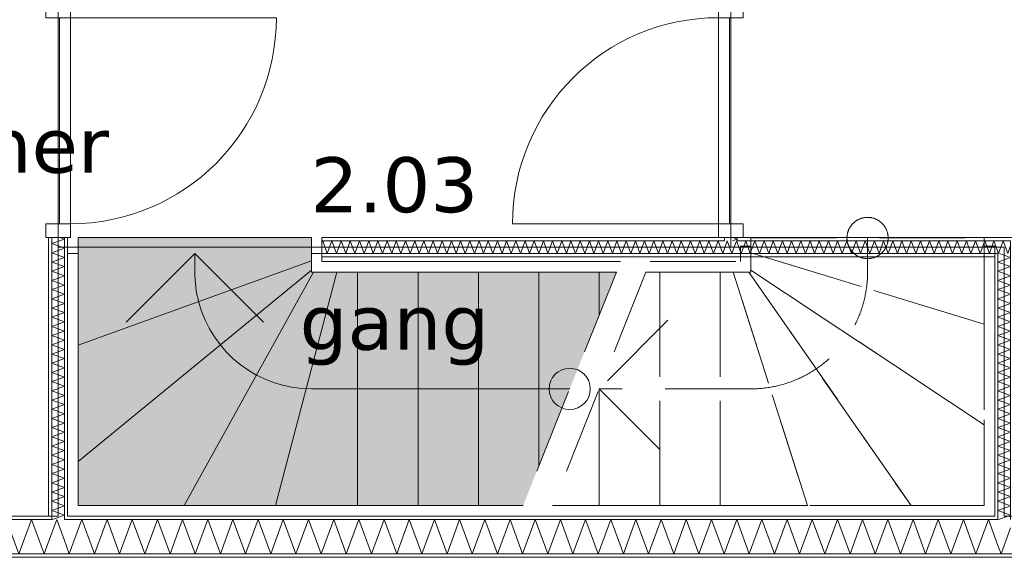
# Model space of a CAD drawing. Header units: millimetres. Extents: x -14925 to 266687, y -3550 to 35834.
# Tile 102 of 244: x 22520 to 26106, y 13525 to 15482. Entities that reach past the tile are written whole.
import ezdxf
from ezdxf.enums import TextEntityAlignment as Align

# ---------------------------------------------------------------- set-up
doc = ezdxf.new("R2010")
doc.units = ezdxf.units.MM
doc.header["$MEASUREMENT"] = 0
doc.linetypes.add('B0701', pattern=[468.239987, 311.999989, -156.239998])
for name, color, linetype in [('24 Trappen', 7, 'Continuous'), ('24 Trappen Afdek-arcering', 7, 'Continuous'), ('New_22 C Binnenwanden', 7, 'Continuous'), ('New_22 C Binnenwanden Deuren', 7, 'Continuous'), ('New_22 C Binnenwanden Doorsnede-arcering', 7, 'Continuous'), ('New_22 C Binnenwanden Laagscheidingslijnen', 7, 'Continuous'), ('New_Z Gebruiksopp', 7, 'Continuous'), ('New_Z Gebruiksopp Zone omranding', 7, 'Continuous'), ('New_Z Gebruiksopp Zone tekst', 7, 'Continuous')]:
    doc.layers.add(name, color=color, linetype=linetype)
doc.styles.add('GENERATED_STYLE_1', font='verdana.ttf')
doc.styles.add('GENERATED_STYLE_2', font='verdana.ttf')
pattern_1 = [(180, (0, 0), (0, 100), [])]
pattern_2 = [(0, (0, 0), (0, 100), [])]
pattern_3 = [(270, (0, 0), (100, 0), [])]

# ---------------------------------------------------------------- blocks, each defined once
blk = doc.blocks.new('gang_2.03_51_3', base_point=(23885, 15114))
at = {"layer": 'New_Z Gebruiksopp Zone tekst', "color": 2, "lineweight": 0}
for tag, style, p in [('DUMMY_941', 'GENERATED_STYLE_1', (23885, 15051.9)), ('DUMMY_942', 'GENERATED_STYLE_2', (23885, 14554.7))]:
    blk.add_attdef(tag, text='', height=200, dxfattribs=dict(at, style=style)).set_placement(p, align=Align.TOP_LEFT)
for tag, style, p in [('ROOM_NUMBER', 'GENERATED_STYLE_1', (23885, 14981.1)), ('ROOM_NAME', 'GENERATED_STYLE_2', (23885, 14480.4))]:
    blk.add_attdef(tag, text='', height=200, dxfattribs=dict(at, style=style)).set_placement(p, align=Align.TOP_CENTER)
blk = doc.blocks.new('slaapkamer_2.04_61_3', base_point=(22042.5, 15750))
at = {"layer": 'New_Z Gebruiksopp Zone tekst', "color": 2, "lineweight": 0}
for tag, style, p in [('DUMMY_941', 'GENERATED_STYLE_1', (22042.5, 15687.9)), ('DUMMY_942', 'GENERATED_STYLE_2', (22042.5, 15190.7))]:
    blk.add_attdef(tag, text='', height=200, dxfattribs=dict(at, style=style)).set_placement(p, align=Align.TOP_LEFT)
for tag, style, p in [('ROOM_NUMBER', 'GENERATED_STYLE_1', (22042.5, 15617.1)), ('ROOM_NAME', 'GENERATED_STYLE_2', (22042.5, 15124.8))]:
    blk.add_attdef(tag, text='', height=200, dxfattribs=dict(at, style=style)).set_placement(p, align=Align.TOP_CENTER)
blk = doc.blocks.new('Stair_13_3')
at = {"layer": '24 Trappen Afdek-arcering', "linetype": 'Continuous', "lineweight": 0, "true_color": 0xffffff}
for points in [[(23583, 14689), (22733, 14689), (22733, 14631), (22733, 14297), (23583, 14604.1), (23583, 14631)], [(22733, 14297), (22733, 13873.8), (23583, 14570.1), (23583, 14604.1)], [(22733, 13873.8), (22733, 13713), (23119.4, 13713), (23590.1, 14563), (23583, 14563), (23583, 14570.1)], [(23590.1, 14563), (23119.4, 13713), (23451.8, 13713), (23674.8, 14563)], [(23751.1, 14563), (23674.8, 14563), (23451.8, 13713), (23751.1, 13713)], [(23751.1, 14563), (23751.1, 13713), (23971.1, 13713), (23971.1, 14563)], [(23971.1, 14563), (23971.1, 13713), (24191.1, 13713), (24191.1, 14563)], [(24191.1, 14563), (24191.1, 13713), (24353.4, 13713), (24411.1, 13857.3), (24411.1, 14563)], [(24411.1, 14563), (24411.1, 13857.3), (24631.1, 14407.3), (24631.1, 14563)], [(24693.4, 14563), (24631.1, 14563), (24631.1, 14407.3)]]:
    blk.add_hatch(color=7, dxfattribs=at).paths.add_polyline_path(points)
at = {"layer": '24 Trappen', "color": 9, "linetype": 'Continuous', "lineweight": 0}
for p, q in [((22733, 14631), (22733, 14689)), ((22733, 14689), (23583, 14689)), ((23583, 14689), (23583, 14631)), ((22695, 13675), (22695, 14631)), ((22695, 14631), (22733, 14631)), ((22733, 14631), (22733, 13713)), ((22733, 14297), (22733, 14631)), ((23158, 14631), (22908, 14381)), ((23158, 14563), (23158, 14631)), ((23408, 14381), (23158, 14631)), ((23583, 14563), (23583, 14631)), ((23583, 14631), (23621, 14631)), ((23583, 14631), (23583, 14604.1)), ((23621, 14631), (23621, 14601)), ((22733, 14297), (23583, 14604.1)), ((23583, 14604.1), (22733, 14297)), ((23583, 14604.1), (23583, 14570.1)), ((23621, 14601), (24708.6, 14601)), ((22733, 13873.8), (23583, 14570.1)), ((23583, 14570.1), (22733, 13873.8)), ((23119.4, 13713), (23590.1, 14563)), ((23590.1, 14563), (23119.4, 13713)), ((23451.8, 13713), (23674.8, 14563)), ((23674.8, 14563), (23451.8, 13713)), ((23583, 14570.1), (23583, 14563)), ((24693.4, 14563), (23583, 14563)), ((23583, 14563), (23590.1, 14563)), ((23590.1, 14563), (23674.8, 14563)), ((23674.8, 14563), (23751.1, 14563)), ((23751.1, 13713), (23751.1, 14563)), ((23751.1, 14563), (23971.1, 14563)), ((23751.1, 14563), (23751.1, 13713)), ((23971.1, 13713), (23971.1, 14563)), ((23971.1, 14563), (24191.1, 14563)), ((23971.1, 14563), (23971.1, 13713)), ((24191.1, 13713), (24191.1, 14563)), ((24191.1, 14563), (24411.1, 14563)), ((24191.1, 14563), (24191.1, 13713)), ((24411.1, 13857.3), (24411.1, 14563)), ((24411.1, 14563), (24631.1, 14563)), ((24411.1, 14563), (24411.1, 13857.3)), ((24631.1, 14407.3), (24631.1, 14563)), ((24631.1, 14563), (24693.4, 14563)), ((24631.1, 14563), (24631.1, 14407.3)), ((22733, 13873.8), (22733, 14297)), ((24523.4, 14138), (23583, 14138)), ((22733, 13713), (22733, 13873.8)), ((22733, 13713), (24353.4, 13713)), ((23119.4, 13713), (22733, 13713)), ((23451.8, 13713), (23119.4, 13713)), ((23751.1, 13713), (23451.8, 13713)), ((23971.1, 13713), (23751.1, 13713)), ((24191.1, 13713), (23971.1, 13713)), ((24353.4, 13713), (24191.1, 13713)), ((24338.2, 13675), (22695, 13675))]:
    blk.add_line(p, q, dxfattribs=at)
at = {"layer": '24 Trappen', "color": 9, "linetype": 'B0701', "lineweight": 0}
for p, q in [((25183, 14633.1), (25183, 14687.1)), ((25183, 14687.1), (26033, 14687.1)), ((25608, 14687.1), (25608, 14563)), ((26033, 14687.1), (26033, 14373.4)), ((25145, 14601), (25145, 14657.1)), ((25145, 14657.1), (25183, 14657.1)), ((25183, 14657.1), (25183, 14563)), ((26033, 14373.4), (25183, 14633.1)), ((25183, 14633.1), (26033, 14373.4)), ((25183, 14570.1), (25183, 14633.1)), ((26033, 13713), (26033, 14657.1)), ((26033, 14657.1), (26071, 14657.1)), ((26071, 14657.1), (26071, 13675)), ((24816.3, 14601), (25145, 14601)), ((24693.4, 14563), (24353.4, 13713)), ((24801.1, 14563), (24461.1, 13713)), ((25183, 14563), (24801.1, 14563)), ((24801.1, 14563), (24851.1, 14563)), ((24851.1, 13713), (24851.1, 14563)), ((24851.1, 14563), (25071.1, 14563)), ((24851.1, 14563), (24851.1, 13713)), ((25071.1, 13713), (25071.1, 14563)), ((25071.1, 14563), (25119, 14563)), ((25071.1, 14563), (25071.1, 13713)), ((25389, 13713), (25119, 14563)), ((25119, 14563), (25175.9, 14563)), ((25119, 14563), (25389, 13713)), ((25766.3, 13713), (25175.9, 14563)), ((25175.9, 14563), (25183, 14563)), ((25175.9, 14563), (25766.3, 13713)), ((26033, 14007), (25183, 14570.1)), ((25183, 14570.1), (26033, 14007)), ((25183, 14563), (25183, 14570.1)), ((24881.1, 14388), (24631.1, 14138)), ((26033, 14373.4), (26033, 14007)), ((24631.1, 13713), (24631.1, 14138)), ((24631.1, 14138), (24631.1, 13713)), ((25183, 14138), (24631.1, 14138)), ((24631.1, 14138), (24881.1, 13888)), ((26033, 14007), (26033, 13713)), ((24461.1, 13713), (26033, 13713)), ((24631.1, 13713), (24461.1, 13713)), ((24851.1, 13713), (24631.1, 13713)), ((25071.1, 13713), (24851.1, 13713)), ((25389, 13713), (25071.1, 13713)), ((25766.3, 13713), (25389, 13713)), ((26033, 13713), (25766.3, 13713)), ((26071, 13675), (24445.9, 13675))]:
    blk.add_line(p, q, dxfattribs=at)
for centre, radius, start, end in [((25608, 14687.1), 75, 90, 270), ((25608, 14687.1), 75, 270, 90), ((25183, 14563), 425, 352.0875, 0), ((25183, 14563), 425, 270, 352.0875)]:
    blk.add_arc(centre, radius, start, end, dxfattribs=at)
at = {"layer": '24 Trappen', "color": 9, "linetype": 'Continuous', "lineweight": 0}
for centre, radius, start, end in [((23583, 14563), 425, 180, 194.6456), ((23583, 14563), 425, 194.6456, 270), ((24523.4, 14138), 75, 90, 270), ((24523.4, 14138), 75, 270, 90)]:
    blk.add_arc(centre, radius, start, end, dxfattribs=at)
blk = doc.blocks.new('*X1011')
at = {"layer": 'New_22 C Binnenwanden Doorsnede-arcering', "color": 7, "linetype": 'Continuous', "lineweight": 0}
for p in [(26129, 13631.8), (26083, 13568.5)]:
    blk.add_line(p, (26094.5, 13537), dxfattribs=at)
blk = doc.blocks.new('*X1012')
at = {"layer": 'New_22 C Binnenwanden Doorsnede-arcering', "color": 7, "linetype": 'Continuous', "lineweight": 0}
for p, q in [((22746.7, 13663), (22700.8, 13537)), ((22746.7, 13663), (22792.5, 13537)), ((22838.4, 13663), (22792.5, 13537)), ((22838.4, 13663), (22884.3, 13537)), ((22930.1, 13663), (22884.3, 13537)), ((22930.1, 13663), (22976, 13537)), ((23021.8, 13663), (22976, 13537)), ((23021.8, 13663), (23067.7, 13537)), ((23113.6, 13663), (23067.7, 13537)), ((23113.6, 13663), (23159.4, 13537)), ((23205.3, 13663), (23159.4, 13537)), ((23205.3, 13663), (23251.1, 13537)), ((23297, 13663), (23251.1, 13537)), ((23297, 13663), (23342.9, 13537)), ((23388.7, 13663), (23342.9, 13537)), ((23388.7, 13663), (23434.6, 13537)), ((23480.4, 13663), (23434.6, 13537)), ((23480.4, 13663), (23526.3, 13537)), ((23572.2, 13663), (23526.3, 13537)), ((23572.2, 13663), (23618, 13537)), ((23663.9, 13663), (23618, 13537)), ((23663.9, 13663), (23709.7, 13537)), ((23755.6, 13663), (23709.7, 13537)), ((23755.6, 13663), (23801.5, 13537)), ((23847.3, 13663), (23801.5, 13537)), ((23847.3, 13663), (23893.2, 13537)), ((23939.1, 13663), (23893.2, 13537)), ((23939.1, 13663), (23984.9, 13537)), ((24030.8, 13663), (23984.9, 13537)), ((24030.8, 13663), (24076.6, 13537)), ((24122.5, 13663), (24076.6, 13537)), ((24122.5, 13663), (24168.4, 13537)), ((24214.2, 13663), (24168.4, 13537)), ((24214.2, 13663), (24260.1, 13537)), ((24305.9, 13663), (24260.1, 13537)), ((24305.9, 13663), (24351.8, 13537)), ((24397.7, 13663), (24351.8, 13537)), ((24397.7, 13663), (24443.5, 13537)), ((24489.4, 13663), (24443.5, 13537)), ((24489.4, 13663), (24535.2, 13537)), ((24581.1, 13663), (24535.2, 13537)), ((24581.1, 13663), (24627, 13537)), ((24672.8, 13663), (24627, 13537)), ((24672.8, 13663), (24718.7, 13537)), ((24764.5, 13663), (24718.7, 13537)), ((24764.5, 13663), (24810.4, 13537)), ((24856.3, 13663), (24810.4, 13537)), ((24856.3, 13663), (24902.1, 13537)), ((24948, 13663), (24902.1, 13537)), ((24948, 13663), (24993.8, 13537)), ((25039.7, 13663), (24993.8, 13537)), ((25039.7, 13663), (25085.6, 13537)), ((25131.4, 13663), (25085.6, 13537)), ((25131.4, 13663), (25177.3, 13537)), ((25223.1, 13663), (25177.3, 13537)), ((25223.1, 13663), (25269, 13537)), ((25314.9, 13663), (25269, 13537)), ((25314.9, 13663), (25360.7, 13537)), ((25406.6, 13663), (25360.7, 13537)), ((25406.6, 13663), (25452.4, 13537)), ((25498.3, 13663), (25452.4, 13537)), ((25498.3, 13663), (25544.2, 13537)), ((25590, 13663), (25544.2, 13537)), ((25590, 13663), (25635.9, 13537)), ((25681.7, 13663), (25635.9, 13537)), ((25681.7, 13663), (25727.6, 13537)), ((25773.5, 13663), (25727.6, 13537)), ((25773.5, 13663), (25819.3, 13537)), ((25865.2, 13663), (25819.3, 13537)), ((25865.2, 13663), (25911, 13537)), ((25956.9, 13663), (25911, 13537)), ((25956.9, 13663), (26002.8, 13537)), ((26048.6, 13663), (26002.8, 13537)), ((26048.6, 13663), (26083, 13568.5)), ((22683, 13586), (22700.8, 13537))]:
    blk.add_line(p, q, dxfattribs=at)
blk = doc.blocks.new('*X1013')
at = {"layer": 'New_22 C Binnenwanden Doorsnede-arcering', "color": 7, "linetype": 'Continuous', "lineweight": 0}
for q in [(22637, 13613.6), (22683, 13586)]:
    blk.add_line((22655, 13663), q, dxfattribs=at)
blk = doc.blocks.new('*X1014')
at = {"layer": 'New_22 C Binnenwanden Doorsnede-arcering', "color": 7, "linetype": 'Continuous', "lineweight": 0}
for p, q in [((20912.3, 13663), (20898, 13623.8)), ((20912.3, 13663), (20958.1, 13537)), ((21004, 13663), (20958.1, 13537)), ((21004, 13663), (21049.9, 13537)), ((21095.7, 13663), (21049.9, 13537)), ((21095.7, 13663), (21141.6, 13537)), ((21187.4, 13663), (21141.6, 13537)), ((21187.4, 13663), (21233.3, 13537)), ((21279.2, 13663), (21233.3, 13537)), ((21279.2, 13663), (21325, 13537)), ((21370.9, 13663), (21325, 13537)), ((21370.9, 13663), (21416.7, 13537)), ((21462.6, 13663), (21416.7, 13537)), ((21462.6, 13663), (21508.5, 13537)), ((21554.3, 13663), (21508.5, 13537)), ((21554.3, 13663), (21600.2, 13537)), ((21646, 13663), (21600.2, 13537)), ((21646, 13663), (21691.9, 13537)), ((21737.8, 13663), (21691.9, 13537)), ((21737.8, 13663), (21783.6, 13537)), ((21829.5, 13663), (21783.6, 13537)), ((21829.5, 13663), (21875.3, 13537)), ((21921.2, 13663), (21875.3, 13537)), ((21921.2, 13663), (21967.1, 13537)), ((22012.9, 13663), (21967.1, 13537)), ((22012.9, 13663), (22058.8, 13537)), ((22104.6, 13663), (22058.8, 13537)), ((22104.6, 13663), (22150.5, 13537)), ((22196.4, 13663), (22150.5, 13537)), ((22196.4, 13663), (22242.2, 13537)), ((22288.1, 13663), (22242.2, 13537)), ((22288.1, 13663), (22333.9, 13537)), ((22379.8, 13663), (22333.9, 13537)), ((22379.8, 13663), (22425.7, 13537)), ((22471.5, 13663), (22425.7, 13537)), ((22471.5, 13663), (22517.4, 13537)), ((22563.2, 13663), (22517.4, 13537)), ((22563.2, 13663), (22609.1, 13537)), ((22637, 13613.6), (22609.1, 13537))]:
    blk.add_line(p, q, dxfattribs=at)
blk = doc.blocks.new('Wall_160_3', base_point=(27375, 13675))
at = {"layer": 'New_22 C Binnenwanden Doorsnede-arcering', "linetype": 'Continuous', "lineweight": 0, "true_color": 0x000000}
h = blk.add_hatch(dxfattribs=at)
h.set_pattern_fill('325_Houtachtig_plaatmate_E2', color=18, style=0, pattern_type=2)
h.set_pattern_definition(pattern_1)
h.paths.add_polyline_path([(20913, 13663), (22625, 13663), (22625, 13675), (20925, 13675), (20913, 13670.5)])
h = blk.add_hatch(dxfattribs=at)
h.set_pattern_fill('325_Houtachtig_plaatmate_E2', color=18, style=0, pattern_type=2)
h.set_pattern_definition(pattern_1)
h.paths.add_polyline_path([(22625, 13663), (22637, 13663), (22637, 13675), (22625, 13675)])
h = blk.add_hatch(dxfattribs=at)
h.set_pattern_fill('325_Houtachtig_plaatmate_E2', color=18, style=0, pattern_type=2)
h.set_pattern_definition(pattern_1)
h.paths.add_polyline_path([(22683, 13663), (22695, 13663), (22695, 13675), (22683, 13675)])
h = blk.add_hatch(dxfattribs=at)
h.set_pattern_fill('325_Houtachtig_plaatmate_E2', color=18, style=0, pattern_type=2)
h.set_pattern_definition(pattern_1)
h.paths.add_polyline_path([(22695, 13663), (26071, 13663), (26071, 13675), (22695, 13675)])
h = blk.add_hatch(dxfattribs=at)
h.set_pattern_fill('325_Houtachtig_plaatmate_E2', color=18, style=0, pattern_type=2)
h.set_pattern_definition(pattern_1)
h.paths.add_polyline_path([(26071, 13663), (26083, 13663), (26083, 13675), (26071, 13675)])
h = blk.add_hatch(dxfattribs=at)
h.set_pattern_fill('325_Houtachtig_plaatmate_E2', color=18, style=0, pattern_type=2)
h.set_pattern_definition(pattern_1)
h.paths.add_polyline_path([(20602, 13525), (27698, 13525), (27698, 13537), (20602, 13537)])
at = {"layer": 'New_22 C Binnenwanden', "color": 1, "linetype": 'Continuous', "lineweight": 0, "flags": 128}
for points in [[(22625, 13675), (20925, 13675)], [(26071, 13675), (22695, 13675)], [(20602, 13525), (27698, 13525)]]:
    blk.add_lwpolyline(points, dxfattribs=at)
at = {"layer": 'New_22 C Binnenwanden Laagscheidingslijnen', "color": 1, "linetype": 'Continuous', "lineweight": 0}
for p, q in [((22637, 13663), (20913, 13663)), ((22637, 13675), (22637, 13663)), ((22683, 13663), (22683, 13675)), ((26083, 13663), (22683, 13663)), ((26083, 13675), (26083, 13663)), ((27402, 13537), (20898, 13537))]:
    blk.add_line(p, q, dxfattribs=at)
at = {"layer": 'New_22 C Binnenwanden', "color": 1, "lineweight": 0}
for name in ['*X1014', '*X1013', '*X1012', '*X1011']:
    blk.add_blockref(name, (0, 0), dxfattribs=at)
blk = doc.blocks.new('*X1085')
at = {"layer": 'New_22 C Binnenwanden Doorsnede-arcering', "color": 7, "linetype": 'Continuous', "lineweight": 0}
for p in [(25115.7, 14677), (25117.3, 14689)]:
    blk.add_line(p, (25133, 14683.3), dxfattribs=at)
blk = doc.blocks.new('D1 bl 26[37]_3')
at = {"layer": 'New_22 C Binnenwanden Deuren', "color": 7, "linetype": 'Continuous', "lineweight": 0}
for p, q in [((25065, 15489), (25065, 15539)), ((25065, 15539), (25155, 15539)), ((25075, 15539), (25087, 15539)), ((25087, 15539), (25133, 15539)), ((25133, 15539), (25145, 15539)), ((25155, 15539), (25155, 15489)), ((25155, 15489), (25065, 15489)), ((25065, 15489), (25065, 14739)), ((25105, 15489), (25065, 15489)), ((25105, 14739), (25105, 15489)), ((25065, 14739), (24315, 14739)), ((25065, 14689), (25065, 14739)), ((25065, 14739), (25155, 14739)), ((25065, 14739), (25105, 14739)), ((25155, 14739), (25155, 14689)), ((25155, 14689), (25065, 14689)), ((25075, 14689), (25087, 14689)), ((25087, 14689), (25133, 14689)), ((25133, 14689), (25145, 14689))]:
    blk.add_line(p, q, dxfattribs=at)
blk.add_arc((25065, 14739), 750, 90, 180, dxfattribs=at)
blk = doc.blocks.new('Wall_171_3', base_point=(25110, 17825))
at = {"layer": 'New_22 C Binnenwanden', "color": 1, "linetype": 'Continuous', "lineweight": 0}
for p, q in [((25075, 14689), (25087, 14689)), ((25087, 14689), (25133, 14689)), ((25133, 14689), (25145, 14689))]:
    blk.add_line(p, q, dxfattribs=at)
at = {"layer": 'New_22 C Binnenwanden Laagscheidingslijnen', "color": 1, "linetype": 'Continuous', "lineweight": 0}
for p, q in [((25087, 14689), (25087, 14677)), ((25133, 14677), (25133, 14689))]:
    blk.add_line(p, q, dxfattribs=at)
at = {"layer": 'New_22 C Binnenwanden', "color": 1, "lineweight": 0}
blk.add_blockref('*X1085', (0, 0), dxfattribs=at)
at = {"layer": 'New_22 C Binnenwanden Deuren', "color": 7, "linetype": 'Continuous', "lineweight": 0}
blk.add_blockref('D1 bl 26[37]_3', (0, 0), dxfattribs=at)
blk = doc.blocks.new('*X1173')
at = {"layer": 'New_22 C Binnenwanden Doorsnede-arcering', "color": 7, "linetype": 'Continuous', "lineweight": 0}
for p, q in [((26085, 14631), (26084.5, 14632.5)), ((26085, 14631), (26086.2, 14634.2)), ((26118.5, 14631), (26109, 14657)), ((26118.5, 14631), (26129, 14659.8))]:
    blk.add_line(p, q, dxfattribs=at)
blk = doc.blocks.new('*X1174')
at = {"layer": 'New_22 C Binnenwanden Doorsnede-arcering', "color": 7, "linetype": 'Continuous', "lineweight": 0}
for p, q in [((23621, 14669.2), (23623.9, 14677)), ((23640.6, 14631), (23623.9, 14677)), ((23640.6, 14631), (23657.3, 14677)), ((23674.1, 14631), (23657.3, 14677)), ((23674.1, 14631), (23690.8, 14677)), ((23707.6, 14631), (23690.8, 14677)), ((23707.6, 14631), (23724.3, 14677)), ((23741.1, 14631), (23724.3, 14677)), ((23741.1, 14631), (23757.8, 14677)), ((23774.5, 14631), (23757.8, 14677)), ((23774.5, 14631), (23791.3, 14677)), ((23808, 14631), (23791.3, 14677)), ((23808, 14631), (23824.8, 14677)), ((23841.5, 14631), (23824.8, 14677)), ((23841.5, 14631), (23858.2, 14677)), ((23875, 14631), (23858.2, 14677)), ((23875, 14631), (23891.7, 14677)), ((23908.5, 14631), (23891.7, 14677)), ((23908.5, 14631), (23925.2, 14677)), ((23942, 14631), (23925.2, 14677)), ((23942, 14631), (23958.7, 14677)), ((23975.4, 14631), (23958.7, 14677)), ((23975.4, 14631), (23992.2, 14677)), ((24008.9, 14631), (23992.2, 14677)), ((24008.9, 14631), (24025.7, 14677)), ((24042.4, 14631), (24025.7, 14677)), ((24042.4, 14631), (24059.2, 14677)), ((24075.9, 14631), (24059.2, 14677)), ((24075.9, 14631), (24092.6, 14677)), ((24109.4, 14631), (24092.6, 14677)), ((24109.4, 14631), (24126.1, 14677)), ((24142.9, 14631), (24126.1, 14677)), ((24142.9, 14631), (24159.6, 14677)), ((24176.4, 14631), (24159.6, 14677)), ((24176.4, 14631), (24193.1, 14677)), ((24209.8, 14631), (24193.1, 14677)), ((24209.8, 14631), (24226.6, 14677)), ((24243.3, 14631), (24226.6, 14677)), ((24243.3, 14631), (24260.1, 14677)), ((24276.8, 14631), (24260.1, 14677)), ((24276.8, 14631), (24293.6, 14677)), ((24310.3, 14631), (24293.6, 14677)), ((24310.3, 14631), (24327, 14677)), ((24343.8, 14631), (24327, 14677)), ((24343.8, 14631), (24360.5, 14677)), ((24377.3, 14631), (24360.5, 14677)), ((24377.3, 14631), (24394, 14677)), ((24410.8, 14631), (24394, 14677)), ((24410.8, 14631), (24427.5, 14677)), ((24444.2, 14631), (24427.5, 14677)), ((24444.2, 14631), (24461, 14677)), ((24477.7, 14631), (24461, 14677)), ((24477.7, 14631), (24494.5, 14677)), ((24511.2, 14631), (24494.5, 14677)), ((24511.2, 14631), (24528, 14677)), ((24544.7, 14631), (24528, 14677)), ((24544.7, 14631), (24561.4, 14677)), ((24578.2, 14631), (24561.4, 14677)), ((24578.2, 14631), (24594.9, 14677)), ((24611.7, 14631), (24594.9, 14677)), ((24611.7, 14631), (24628.4, 14677)), ((24645.2, 14631), (24628.4, 14677)), ((24645.2, 14631), (24661.9, 14677)), ((24678.6, 14631), (24661.9, 14677)), ((24678.6, 14631), (24695.4, 14677)), ((24712.1, 14631), (24695.4, 14677)), ((24712.1, 14631), (24728.9, 14677)), ((24745.6, 14631), (24728.9, 14677)), ((24745.6, 14631), (24762.4, 14677)), ((24779.1, 14631), (24762.4, 14677)), ((24779.1, 14631), (24795.8, 14677)), ((24812.6, 14631), (24795.8, 14677)), ((24812.6, 14631), (24829.3, 14677)), ((24846.1, 14631), (24829.3, 14677)), ((24846.1, 14631), (24862.8, 14677)), ((24879.5, 14631), (24862.8, 14677)), ((24879.5, 14631), (24896.3, 14677)), ((24913, 14631), (24896.3, 14677)), ((24913, 14631), (24929.8, 14677)), ((24946.5, 14631), (24929.8, 14677)), ((24946.5, 14631), (24963.3, 14677)), ((24980, 14631), (24963.3, 14677)), ((24980, 14631), (24996.7, 14677)), ((25013.5, 14631), (24996.7, 14677)), ((25013.5, 14631), (25030.2, 14677)), ((25047, 14631), (25030.2, 14677)), ((25047, 14631), (25063.7, 14677)), ((25080.5, 14631), (25063.7, 14677)), ((25080.5, 14631), (25087, 14649))]:
    blk.add_line(p, q, dxfattribs=at)
blk = doc.blocks.new('*X1175')
at = {"layer": 'New_22 C Binnenwanden Doorsnede-arcering', "color": 7, "linetype": 'Continuous', "lineweight": 0}
for p, q in [((25087, 14649), (25097.2, 14677)), ((25113.9, 14631), (25097.2, 14677)), ((25113.9, 14631), (25130.7, 14677)), ((25133, 14670.7), (25130.7, 14677))]:
    blk.add_line(p, q, dxfattribs=at)
blk = doc.blocks.new('*X1176')
at = {"layer": 'New_22 C Binnenwanden Doorsnede-arcering', "color": 7, "linetype": 'Continuous', "lineweight": 0}
for p, q in [((25147.4, 14631), (25133, 14670.7)), ((25147.4, 14631), (25164.2, 14677)), ((25180.9, 14631), (25164.2, 14677)), ((25180.9, 14631), (25197.7, 14677)), ((25214.4, 14631), (25197.7, 14677)), ((25214.4, 14631), (25231.1, 14677)), ((25247.9, 14631), (25231.1, 14677)), ((25247.9, 14631), (25264.6, 14677)), ((25281.4, 14631), (25264.6, 14677)), ((25281.4, 14631), (25298.1, 14677)), ((25314.9, 14631), (25298.1, 14677)), ((25314.9, 14631), (25331.6, 14677)), ((25348.3, 14631), (25331.6, 14677)), ((25348.3, 14631), (25365.1, 14677)), ((25381.8, 14631), (25365.1, 14677)), ((25381.8, 14631), (25398.6, 14677)), ((25415.3, 14631), (25398.6, 14677)), ((25415.3, 14631), (25432.1, 14677)), ((25448.8, 14631), (25432.1, 14677)), ((25448.8, 14631), (25465.5, 14677)), ((25482.3, 14631), (25465.5, 14677)), ((25482.3, 14631), (25499, 14677)), ((25515.8, 14631), (25499, 14677)), ((25515.8, 14631), (25532.5, 14677)), ((25549.3, 14631), (25532.5, 14677)), ((25549.3, 14631), (25566, 14677)), ((25582.7, 14631), (25566, 14677)), ((25582.7, 14631), (25599.5, 14677)), ((25616.2, 14631), (25599.5, 14677)), ((25616.2, 14631), (25633, 14677)), ((25649.7, 14631), (25633, 14677)), ((25649.7, 14631), (25666.5, 14677)), ((25683.2, 14631), (25666.5, 14677)), ((25683.2, 14631), (25699.9, 14677)), ((25716.7, 14631), (25699.9, 14677)), ((25716.7, 14631), (25733.4, 14677)), ((25750.2, 14631), (25733.4, 14677)), ((25750.2, 14631), (25766.9, 14677)), ((25783.7, 14631), (25766.9, 14677)), ((25783.7, 14631), (25800.4, 14677)), ((25817.1, 14631), (25800.4, 14677)), ((25817.1, 14631), (25833.9, 14677)), ((25850.6, 14631), (25833.9, 14677)), ((25850.6, 14631), (25867.4, 14677)), ((25884.1, 14631), (25867.4, 14677)), ((25884.1, 14631), (25900.8, 14677)), ((25917.6, 14631), (25900.8, 14677)), ((25917.6, 14631), (25934.3, 14677)), ((25951.1, 14631), (25934.3, 14677)), ((25951.1, 14631), (25967.8, 14677)), ((25984.6, 14631), (25967.8, 14677)), ((25984.6, 14631), (26001.3, 14677)), ((26018, 14631), (26001.3, 14677)), ((26018, 14631), (26034.8, 14677)), ((26051.5, 14631), (26034.8, 14677)), ((26051.5, 14631), (26068.3, 14677)), ((26083, 14636.5), (26068.3, 14677))]:
    blk.add_line(p, q, dxfattribs=at)
blk = doc.blocks.new('*X1177')
at = {"layer": 'New_22 C Binnenwanden Doorsnede-arcering', "color": 7, "linetype": 'Continuous', "lineweight": 0}
for p, q in [((26086.2, 14634.2), (26101.8, 14677)), ((26109, 14657), (26101.8, 14677)), ((26084.5, 14632.5), (26083, 14636.5))]:
    blk.add_line(p, q, dxfattribs=at)
blk = doc.blocks.new('Wall_183_3', base_point=(23621, 14654))
at = {"layer": 'New_22 C Binnenwanden Doorsnede-arcering', "linetype": 'Continuous', "lineweight": 0, "true_color": 0x000000}
h = blk.add_hatch(dxfattribs=at)
h.set_pattern_fill('325_Houtachtig_plaatmate_E2', color=18, style=0, pattern_type=2)
h.set_pattern_definition(pattern_2)
h.paths.add_polyline_path([(25075, 14689), (23621, 14689), (23621, 14677), (25075, 14677)])
h = blk.add_hatch(dxfattribs=at)
h.set_pattern_fill('325_Houtachtig_plaatmate_E2', color=18, style=0, pattern_type=2)
h.set_pattern_definition(pattern_2)
h.paths.add_polyline_path([(25087, 14689), (25075, 14689), (25075, 14677), (25087, 14677)])
h = blk.add_hatch(dxfattribs=at)
h.set_pattern_fill('325_Houtachtig_plaatmate_E2', color=18, style=0, pattern_type=2)
h.set_pattern_definition(pattern_2)
h.paths.add_polyline_path([(25145, 14689), (25133, 14689), (25133, 14677), (25145, 14677)])
h = blk.add_hatch(dxfattribs=at)
h.set_pattern_fill('325_Houtachtig_plaatmate_E2', color=18, style=0, pattern_type=2)
h.set_pattern_definition(pattern_2)
h.paths.add_polyline_path([(26129, 14689), (25145, 14689), (25145, 14677), (26129, 14677)])
h = blk.add_hatch(dxfattribs=at)
h.set_pattern_fill('325_Houtachtig_plaatmate_E2', color=18, style=0, pattern_type=2)
h.set_pattern_definition(pattern_2)
h.paths.add_polyline_path([(26129, 14677), (26141, 14677), (26141, 14689)])
h = blk.add_hatch(dxfattribs=at)
h.set_pattern_fill('325_Houtachtig_plaatmate_E2', color=18, style=0, pattern_type=2)
h.set_pattern_definition(pattern_2)
h.paths.add_polyline_path([(26129, 14689), (26129, 14677), (26141, 14689)])
h = blk.add_hatch(dxfattribs=at)
h.set_pattern_fill('325_Houtachtig_plaatmate_E2', color=18, style=0, pattern_type=2)
h.set_pattern_definition(pattern_2)
h.paths.add_polyline_path([(26071, 14631), (23621, 14631), (23621, 14619), (26071, 14619)])
h = blk.add_hatch(dxfattribs=at)
h.set_pattern_fill('325_Houtachtig_plaatmate_E2', color=18, style=0, pattern_type=2)
h.set_pattern_definition(pattern_2)
h.paths.add_polyline_path([(26071, 14619), (26083, 14619), (26083, 14631)])
h = blk.add_hatch(dxfattribs=at)
h.set_pattern_fill('325_Houtachtig_plaatmate_E2', color=18, style=0, pattern_type=2)
h.set_pattern_definition(pattern_2)
h.paths.add_polyline_path([(26071, 14631), (26071, 14619), (26083, 14631)])
at = {"layer": 'New_22 C Binnenwanden', "color": 1, "linetype": 'Continuous', "lineweight": 0, "flags": 128}
for points in [[(25075, 14689), (23621, 14689)], [(23621, 14677), (23621, 14689)], [(23621, 14631), (23621, 14677)], [(26141, 14689), (25145, 14689)], [(26141, 14689), (26141, 14677)], [(23621, 14619), (23621, 14631)], [(23621, 14619), (26071, 14619)]]:
    blk.add_lwpolyline(points, dxfattribs=at)
at = {"layer": 'New_22 C Binnenwanden Laagscheidingslijnen', "color": 1, "linetype": 'Continuous', "lineweight": 0}
for p, q in [((23621, 14677), (25075, 14677)), ((25075, 14677), (25087, 14677)), ((25087, 14689), (25087, 14677)), ((25133, 14677), (25133, 14689)), ((25133, 14677), (25145, 14677)), ((25145, 14677), (26129, 14677)), ((26129, 14631), (26129, 14677)), ((23621, 14631), (25087, 14631)), ((25087, 14631), (25133, 14631)), ((25133, 14631), (26083, 14631)), ((26083, 14619), (26083, 14631))]:
    blk.add_line(p, q, dxfattribs=at)
at = {"layer": 'New_22 C Binnenwanden', "color": 1, "lineweight": 0}
for name in ['*X1174', '*X1175', '*X1176', '*X1177', '*X1173']:
    blk.add_blockref(name, (0, 0), dxfattribs=at)
blk = doc.blocks.new('*X1179')
at = {"layer": 'New_22 C Binnenwanden Doorsnede-arcering', "color": 7, "linetype": 'Continuous', "lineweight": 0}
blk.add_line((22639.8, 13663), (22672.8, 13675), dxfattribs=at)
blk = doc.blocks.new('*X1180')
at = {"layer": 'New_22 C Binnenwanden Doorsnede-arcering', "color": 7, "linetype": 'Continuous', "lineweight": 0}
for p, q in [((22637, 14666.5), (22683, 14683.3)), ((22637, 14666.5), (22683, 14649.8)), ((22667.3, 14689), (22683, 14683.3)), ((22637, 14633.1), (22683, 14649.8)), ((22637, 14633.1), (22683, 14616.3)), ((22637, 14599.6), (22683, 14616.3)), ((22637, 14599.6), (22683, 14582.8)), ((22637, 14566.1), (22683, 14582.8)), ((22637, 14566.1), (22683, 14549.3)), ((22637, 14532.6), (22683, 14549.3)), ((22637, 14532.6), (22683, 14515.9)), ((22637, 14499.1), (22683, 14515.9)), ((22637, 14499.1), (22683, 14482.4)), ((22637, 14465.6), (22683, 14482.4)), ((22637, 14465.6), (22683, 14448.9)), ((22637, 14432.1), (22683, 14448.9)), ((22637, 14432.1), (22683, 14415.4)), ((22637, 14398.7), (22683, 14415.4)), ((22637, 14398.7), (22683, 14381.9)), ((22637, 14365.2), (22683, 14381.9)), ((22637, 14365.2), (22683, 14348.4)), ((22637, 14331.7), (22683, 14348.4)), ((22637, 14331.7), (22683, 14314.9)), ((22637, 14298.2), (22683, 14314.9)), ((22637, 14298.2), (22683, 14281.5)), ((22637, 14264.7), (22683, 14281.5)), ((22637, 14264.7), (22683, 14248)), ((22637, 14231.2), (22683, 14248)), ((22637, 14231.2), (22683, 14214.5)), ((22637, 14197.8), (22683, 14214.5)), ((22637, 14197.8), (22683, 14181)), ((22637, 14164.3), (22683, 14181)), ((22637, 14164.3), (22683, 14147.5)), ((22637, 14130.8), (22683, 14147.5)), ((22637, 14130.8), (22683, 14114)), ((22637, 14097.3), (22683, 14114)), ((22637, 14097.3), (22683, 14080.6)), ((22637, 14063.8), (22683, 14080.6)), ((22637, 14063.8), (22683, 14047.1)), ((22637, 14030.3), (22683, 14047.1)), ((22637, 14030.3), (22683, 14013.6)), ((22637, 13996.8), (22683, 14013.6)), ((22637, 13996.8), (22683, 13980.1)), ((22637, 13963.4), (22683, 13980.1)), ((22637, 13963.4), (22683, 13946.6)), ((22637, 13929.9), (22683, 13946.6)), ((22637, 13929.9), (22683, 13913.1)), ((22637, 13896.4), (22683, 13913.1)), ((22637, 13896.4), (22683, 13879.6)), ((22637, 13862.9), (22683, 13879.6)), ((22637, 13862.9), (22683, 13846.2)), ((22637, 13829.4), (22683, 13846.2)), ((22637, 13829.4), (22683, 13812.7)), ((22637, 13795.9), (22683, 13812.7)), ((22637, 13795.9), (22683, 13779.2)), ((22637, 13762.4), (22683, 13779.2)), ((22637, 13762.4), (22683, 13745.7)), ((22637, 13729), (22683, 13745.7)), ((22637, 13729), (22683, 13712.2)), ((22637, 13695.5), (22683, 13712.2)), ((22637, 13695.5), (22683, 13678.7)), ((22672.8, 13675), (22683, 13678.7))]:
    blk.add_line(p, q, dxfattribs=at)
blk = doc.blocks.new('*X1181')
at = {"layer": 'New_22 C Binnenwanden Doorsnede-arcering', "color": 7, "linetype": 'Continuous', "lineweight": 0}
blk.add_line((22642.1, 15539), (22675, 15551), dxfattribs=at)
blk = doc.blocks.new('D1 bl 26[45]_3')
at = {"layer": 'New_22 C Binnenwanden Deuren', "color": 7, "linetype": 'Continuous', "lineweight": 0}
for p, q in [((22615, 15489), (22615, 15539)), ((22615, 15539), (22705, 15539)), ((22637, 15539), (22625, 15539)), ((22683, 15539), (22637, 15539)), ((22695, 15539), (22683, 15539)), ((22705, 15539), (22705, 15489)), ((22705, 15489), (22615, 15489)), ((22705, 15489), (22665, 15489)), ((22665, 15489), (22665, 14739)), ((22705, 15489), (23455, 15489)), ((22705, 14739), (22705, 15489)), ((22615, 14689), (22615, 14739)), ((22615, 14739), (22705, 14739)), ((22665, 14739), (22705, 14739)), ((22705, 14739), (22705, 14689)), ((22705, 14689), (22615, 14689)), ((22637, 14689), (22625, 14689)), ((22683, 14689), (22637, 14689)), ((22695, 14689), (22683, 14689))]:
    blk.add_line(p, q, dxfattribs=at)
blk.add_arc((22705, 15489), 750, 270, 0, dxfattribs=at)
blk = doc.blocks.new('Wall_184_3', base_point=(22660, 15574))
at = {"layer": 'New_22 C Binnenwanden Doorsnede-arcering', "linetype": 'Continuous', "lineweight": 0, "true_color": 0x000000}
h = blk.add_hatch(dxfattribs=at)
h.set_pattern_fill('325_Houtachtig_plaatmate_E2', color=18, style=0, pattern_type=2)
h.set_pattern_definition(pattern_3)
h.paths.add_polyline_path([(22625, 15597), (22625, 15539), (22637, 15539), (22637, 15597)])
h = blk.add_hatch(dxfattribs=at)
h.set_pattern_fill('325_Houtachtig_plaatmate_E2', color=18, style=0, pattern_type=2)
h.set_pattern_definition(pattern_3)
h.paths.add_polyline_path([(22625, 13675), (22637, 13675), (22637, 14689), (22625, 14689)])
h = blk.add_hatch(dxfattribs=at)
h.set_pattern_fill('325_Houtachtig_plaatmate_E2', color=18, style=0, pattern_type=2)
h.set_pattern_definition(pattern_3)
h.paths.add_polyline_path([(22695, 14689), (22683, 14689), (22683, 13675), (22695, 13675)])
at = {"layer": 'New_22 C Binnenwanden', "color": 1, "linetype": 'Continuous', "lineweight": 0}
for p, q in [((22637, 15539), (22625, 15539)), ((22683, 15539), (22637, 15539)), ((22695, 15539), (22683, 15539)), ((22637, 14689), (22625, 14689)), ((22683, 14689), (22637, 14689)), ((22695, 14689), (22683, 14689))]:
    blk.add_line(p, q, dxfattribs=at)
at = {"layer": 'New_22 C Binnenwanden', "color": 1, "linetype": 'Continuous', "lineweight": 0, "flags": 128}
for points in [[(22625, 15597), (22625, 15539)], [(22625, 14689), (22625, 13675)], [(22695, 13675), (22695, 14689)]]:
    blk.add_lwpolyline(points, dxfattribs=at)
at = {"layer": 'New_22 C Binnenwanden Laagscheidingslijnen', "color": 1, "linetype": 'Continuous', "lineweight": 0}
for p, q in [((22637, 15597), (22637, 15551)), ((22637, 15551), (22637, 15539)), ((22683, 15551), (22683, 15539)), ((22637, 14689), (22637, 13675)), ((22683, 14689), (22683, 13675)), ((22637, 13675), (22637, 13663)), ((22683, 13663), (22683, 13675))]:
    blk.add_line(p, q, dxfattribs=at)
at = {"layer": 'New_22 C Binnenwanden', "color": 1, "lineweight": 0}
for name in ['*X1181', '*X1180', '*X1179']:
    blk.add_blockref(name, (0, 0), dxfattribs=at)
at = {"layer": 'New_22 C Binnenwanden Deuren', "color": 7, "linetype": 'Continuous', "lineweight": 0}
blk.add_blockref('D1 bl 26[45]_3', (0, 0), dxfattribs=at)
blk = doc.blocks.new('*X1184')
at = {"layer": 'New_22 C Binnenwanden Doorsnede-arcering', "color": 7, "linetype": 'Continuous', "lineweight": 0}
blk.add_line((26085.8, 13663), (26118.8, 13675), dxfattribs=at)
blk = doc.blocks.new('*X1185')
at = {"layer": 'New_22 C Binnenwanden Doorsnede-arcering', "color": 7, "linetype": 'Continuous', "lineweight": 0}
for p, q in [((26088.7, 14631), (26129, 14616.3)), ((26083, 14599.6), (26129, 14616.3)), ((26083, 14599.6), (26129, 14582.8)), ((26083, 14566.1), (26129, 14582.8)), ((26083, 14566.1), (26129, 14549.3)), ((26083, 14532.6), (26129, 14549.3)), ((26083, 14532.6), (26129, 14515.9)), ((26083, 14499.1), (26129, 14515.9)), ((26083, 14499.1), (26129, 14482.4)), ((26083, 14465.6), (26129, 14482.4)), ((26083, 14465.6), (26129, 14448.9)), ((26083, 14432.1), (26129, 14448.9)), ((26083, 14432.1), (26129, 14415.4)), ((26083, 14398.7), (26129, 14415.4)), ((26083, 14398.7), (26129, 14381.9)), ((26083, 14365.2), (26129, 14381.9)), ((26083, 14365.2), (26129, 14348.4)), ((26083, 14331.7), (26129, 14348.4)), ((26083, 14331.7), (26129, 14314.9)), ((26083, 14298.2), (26129, 14314.9)), ((26083, 14298.2), (26129, 14281.5)), ((26083, 14264.7), (26129, 14281.5)), ((26083, 14264.7), (26129, 14248)), ((26083, 14231.2), (26129, 14248)), ((26083, 14231.2), (26129, 14214.5)), ((26083, 14197.8), (26129, 14214.5)), ((26083, 14197.8), (26129, 14181)), ((26083, 14164.3), (26129, 14181)), ((26083, 14164.3), (26129, 14147.5)), ((26083, 14130.8), (26129, 14147.5)), ((26083, 14130.8), (26129, 14114)), ((26083, 14097.3), (26129, 14114)), ((26083, 14097.3), (26129, 14080.6)), ((26083, 14063.8), (26129, 14080.6)), ((26083, 14063.8), (26129, 14047.1)), ((26083, 14030.3), (26129, 14047.1)), ((26083, 14030.3), (26129, 14013.6)), ((26083, 13996.8), (26129, 14013.6)), ((26083, 13996.8), (26129, 13980.1)), ((26083, 13963.4), (26129, 13980.1)), ((26083, 13963.4), (26129, 13946.6)), ((26083, 13929.9), (26129, 13946.6)), ((26083, 13929.9), (26129, 13913.1)), ((26083, 13896.4), (26129, 13913.1)), ((26083, 13896.4), (26129, 13879.6)), ((26083, 13862.9), (26129, 13879.6)), ((26083, 13862.9), (26129, 13846.2)), ((26083, 13829.4), (26129, 13846.2)), ((26083, 13829.4), (26129, 13812.7)), ((26083, 13795.9), (26129, 13812.7)), ((26083, 13795.9), (26129, 13779.2)), ((26083, 13762.4), (26129, 13779.2)), ((26083, 13762.4), (26129, 13745.7)), ((26083, 13729), (26129, 13745.7)), ((26083, 13729), (26129, 13712.2)), ((26083, 13695.5), (26129, 13712.2)), ((26083, 13695.5), (26129, 13678.7)), ((26118.8, 13675), (26129, 13678.7))]:
    blk.add_line(p, q, dxfattribs=at)
blk = doc.blocks.new('Wall_185_3', base_point=(26106, 14654))
at = {"layer": 'New_22 C Binnenwanden Doorsnede-arcering', "linetype": 'Continuous', "lineweight": 0, "true_color": 0x000000}
h = blk.add_hatch(dxfattribs=at)
h.set_pattern_fill('325_Houtachtig_plaatmate_E2', color=18, style=0, pattern_type=2)
h.set_pattern_definition(pattern_3)
h.paths.add_polyline_path([(26129, 14677), (26129, 13675), (26141, 13675), (26141, 14677)])
h = blk.add_hatch(dxfattribs=at)
h.set_pattern_fill('325_Houtachtig_plaatmate_E2', color=18, style=0, pattern_type=2)
h.set_pattern_definition(pattern_3)
h.paths.add_polyline_path([(26071, 14619), (26071, 13675), (26083, 13675), (26083, 14619)])
at = {"layer": 'New_22 C Binnenwanden', "color": 1, "linetype": 'Continuous', "lineweight": 0, "flags": 128}
for points in [[(26141, 13675), (26141, 14677)], [(26071, 14619), (26071, 13675)]]:
    blk.add_lwpolyline(points, dxfattribs=at)
at = {"layer": 'New_22 C Binnenwanden Laagscheidingslijnen', "color": 1, "linetype": 'Continuous', "lineweight": 0}
for p, q in [((26129, 14631), (26129, 14677)), ((26083, 14619), (26083, 14631)), ((26129, 14631), (26129, 13675)), ((26083, 14619), (26083, 13675)), ((26083, 13675), (26083, 13663)), ((26129, 13663), (26129, 13675))]:
    blk.add_line(p, q, dxfattribs=at)
at = {"layer": 'New_22 C Binnenwanden', "color": 1, "lineweight": 0}
for name in ['*X1185', '*X1184']:
    blk.add_blockref(name, (0, 0), dxfattribs=at)

msp = doc.modelspace()

# ---------------------------------------------------------------- linework, layer by layer
at = {"layer": 'New_Z Gebruiksopp Zone omranding', "color": 254, "linetype": 'Continuous', "lineweight": 0, "true_color": 0xe4e3c5, "flags": 128}
for points in [[(20925, 17825), (20925, 17405), (20925, 13675), (22660, 13675), (22660, 15574), (23260, 15574), (23260, 17825)], [(25110, 17825), (25110, 14654), (26106, 14654), (26106, 13675), (27375, 13675), (27375, 17825)]]:
    msp.add_lwpolyline(points, close=True, dxfattribs=at)
at = {"layer": 'New_Z Gebruiksopp Zone omranding', "color": 254, "linetype": 'Continuous', "lineweight": 0, "true_color": 0xd1c2fc, "flags": 128}
msp.add_lwpolyline([(22660, 15574), (22660, 14654), (25110, 14654), (25110, 15574)], close=True, dxfattribs=at)

# ---------------------------------------------------------------- block references
at = {"layer": '24 Trappen', "color": 253, "linetype": 'Continuous', "lineweight": 0, "true_color": 0x99a3a6}
msp.add_blockref('Stair_13_3', (0, 0), dxfattribs=at)
at = {"layer": 'New_22 C Binnenwanden', "color": 1, "lineweight": 0}
for name, p in [('Wall_171_3', (25110, 17825)), ('Wall_184_3', (22660, 15574)), ('Wall_183_3', (23621, 14654)), ('Wall_185_3', (26106, 14654)), ('Wall_160_3', (27375, 13675))]:
    msp.add_blockref(name, p, dxfattribs=at)
at = {"layer": 'New_Z Gebruiksopp', "color": 2, "linetype": 'Continuous', "lineweight": 0}
for name, p, values in [('slaapkamer_2.04_61_3', (22042.5, 15750), {'ROOM_NAME': 'slaapkamer', 'ROOM_NUMBER': '2.04'}), ('gang_2.03_51_3', (23885, 15114), {'ROOM_NAME': 'gang', 'ROOM_NUMBER': '2.03'})]:
    msp.add_blockref(name, p, dxfattribs=at).add_auto_attribs(values)

doc.saveas('drawing.dxf')
